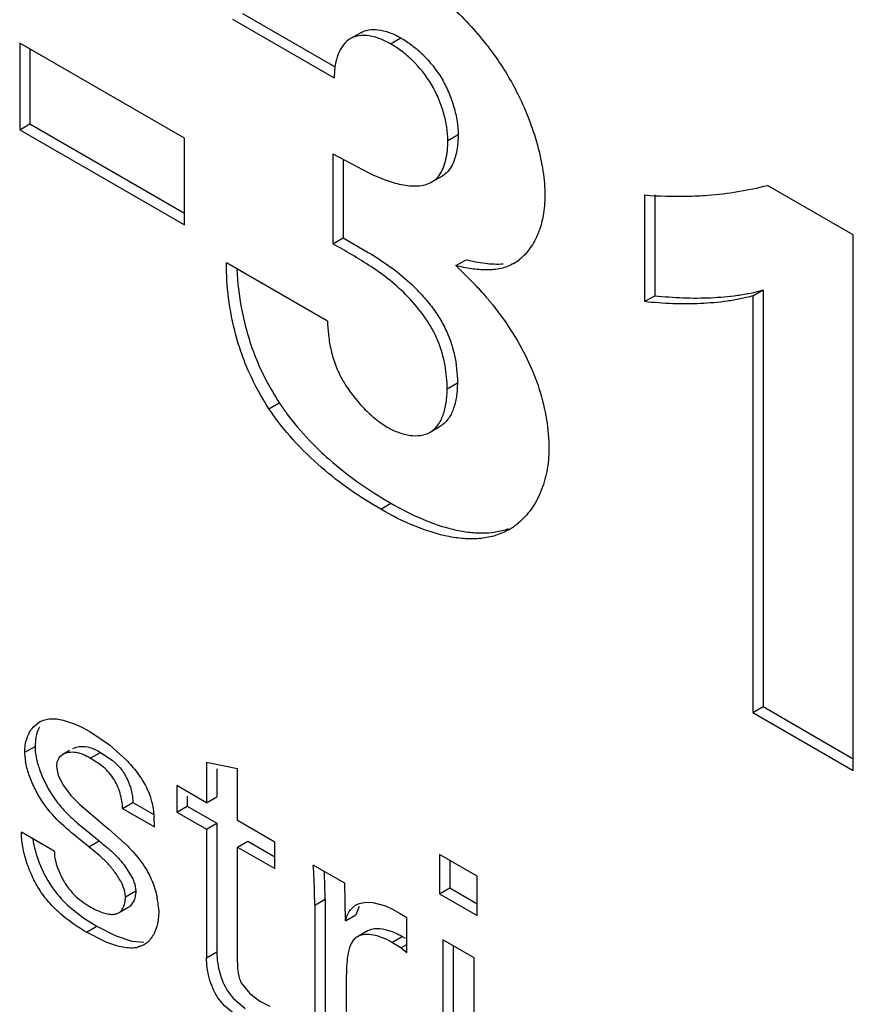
# Model space of a CAD drawing. Header units: inches. Extents: x 0 to 34, y 0 to 22.
# Tile 45 of 126: x 22.742 to 22.914, y 9.967 to 10.171. Entities that reach past the tile are written whole.
import ezdxf

# ---------------------------------------------------------------- set-up
doc = ezdxf.new("R2010")
doc.units = ezdxf.units.IN
doc.header["$LTSCALE"] = 1.87
doc.header["$MEASUREMENT"] = 0
doc.layers.get('0').update_dxf_attribs({"linetype": 'CONTINUOUS'})

msp = doc.modelspace()

# ---------------------------------------------------------------- linework, layer by layer
at = {"color": 7, "linetype": 'CONTINUOUS'}
for p, q in [((22.7855361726, 10.1711026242), (22.8065873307, 10.1589479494)), ((22.7876574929, 10.172327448), (22.8066664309, 10.1613519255)), ((22.8121031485, 10.1683187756), (22.8099818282, 10.1670939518)), ((22.8182791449, 10.1660171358), (22.8204004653, 10.1672419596)), ((22.7756386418, 10.1464741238), (22.7415236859, 10.1661716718)), ((22.7415236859, 10.1661716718), (22.7415236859, 10.1482320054)), ((22.7436450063, 10.164946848), (22.7436450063, 10.1494568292)), ((22.8066748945, 10.1606413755), (22.8065873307, 10.1589479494)), ((22.7415236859, 10.1482320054), (22.7436450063, 10.1494568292)), ((22.7415236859, 10.1482320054), (22.7756386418, 10.1285344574)), ((22.7436450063, 10.1494568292), (22.7756386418, 10.130984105)), ((22.7756386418, 10.1285344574), (22.7756386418, 10.1464741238)), ((22.8301133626, 10.1459959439), (22.8322346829, 10.1472207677)), ((22.8063093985, 10.1432280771), (22.8063093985, 10.1246352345)), ((22.8063093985, 10.1432280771), (22.8137913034, 10.1392811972)), ((22.8084307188, 10.142109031), (22.8084307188, 10.1258600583)), ((22.8268200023, 10.1374296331), (22.8289413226, 10.1386544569)), ((22.9140135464, 10.126467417), (22.8962612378, 10.1367173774)), ((22.8708171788, 10.1347309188), (22.8708171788, 10.1126487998)), ((22.8729384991, 10.1347309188), (22.8729384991, 10.1138736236)), ((22.8063093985, 10.1246352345), (22.8084307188, 10.1258600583)), ((22.8084307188, 10.1258600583), (22.8136154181, 10.1228515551)), ((22.9140135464, 10.0155930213), (22.9140135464, 10.126467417)), ((22.8052065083, 10.1085944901), (22.7842987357, 10.1206663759)), ((22.8317632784, 10.1201035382), (22.8338845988, 10.121328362)), ((22.8317632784, 10.1201035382), (22.8360404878, 10.1158637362)), ((22.8708171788, 10.1126487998), (22.8729384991, 10.1138736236)), ((22.8932403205, 10.1138439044), (22.8953616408, 10.1150687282)), ((22.8932403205, 10.1138439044), (22.8932403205, 10.0275872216)), ((22.8953616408, 10.1150687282), (22.8953616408, 10.0288120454)), ((22.8299699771, 10.0946172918), (22.8320912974, 10.0958421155)), ((22.7931031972, 10.090488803), (22.7952245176, 10.0917136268)), ((22.8264338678, 10.0856146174), (22.8285551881, 10.0868394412)), ((22.8162167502, 10.0696794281), (22.8183380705, 10.0709042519)), ((22.8932403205, 10.0275872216), (22.8953616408, 10.0288120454)), ((22.8953616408, 10.0288120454), (22.9140135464, 10.0180426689)), ((22.75052023, 10.0260181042), (22.7529972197, 10.0251816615)), ((22.8932403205, 10.0275872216), (22.9140135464, 10.0155930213)), ((22.7443252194, 10.0245702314), (22.7456184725, 10.0256357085)), ((22.7529972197, 10.0251816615), (22.7543592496, 10.0245542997)), ((22.7543592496, 10.0245542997), (22.7560537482, 10.0236417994)), ((22.744791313, 10.0219993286), (22.7446909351, 10.0205820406)), ((22.7560537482, 10.0236417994), (22.7600860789, 10.0209143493)), ((22.7425696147, 10.0193572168), (22.7446909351, 10.0205820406)), ((22.7600860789, 10.0209143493), (22.7636700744, 10.0176976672)), ((22.7426285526, 10.0182813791), (22.7425696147, 10.0193572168)), ((22.7496912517, 10.0182687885), (22.7492131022, 10.0173032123)), ((22.7504239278, 10.0188902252), (22.7496912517, 10.0182687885)), ((22.7518622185, 10.0197206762), (22.7504239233, 10.0188902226)), ((22.7561215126, 10.0181209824), (22.7582428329, 10.0193458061)), ((22.7582428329, 10.0193458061), (22.7608524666, 10.0176045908)), ((22.7492131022, 10.0173032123), (22.7491103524, 10.0164549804)), ((22.7491103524, 10.0164549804), (22.7495156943, 10.0145661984)), ((22.7608524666, 10.0176045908), (22.7623458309, 10.0161143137)), ((22.7865811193, 10.0159493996), (22.7801847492, 10.0172612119)), ((22.7801847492, 10.0172612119), (22.7801847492, 10.0089230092)), ((22.7823060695, 10.0159493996), (22.7823060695, 10.010147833)), ((22.7865811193, 10.0052298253), (22.7865811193, 10.0159493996)), ((22.7495156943, 10.0145661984), (22.7506020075, 10.0124937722)), ((22.7506020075, 10.0124937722), (22.752135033, 10.0104530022)), ((22.7644164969, 10.0121149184), (22.7648450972, 10.0101925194)), ((22.7801847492, 10.0089230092), (22.7740653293, 10.0124562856)), ((22.7740653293, 10.0124562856), (22.7740653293, 10.0069745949)), ((22.752135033, 10.0104530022), (22.7539825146, 10.0085593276)), ((22.7648450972, 10.0101925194), (22.7649082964, 10.0089859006)), ((22.7761866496, 10.0102634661), (22.7761866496, 10.0081994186)), ((22.7801847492, 10.0089230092), (22.7823060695, 10.010147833)), ((22.7539825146, 10.0085593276), (22.7591311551, 10.0041439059)), ((22.7627869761, 10.0077610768), (22.7649082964, 10.0089859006)), ((22.7627869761, 10.0077610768), (22.7693944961, 10.0039459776)), ((22.7649082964, 10.0089859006), (22.7692603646, 10.006473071)), ((22.7740653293, 10.0069745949), (22.7761866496, 10.0081994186)), ((22.7761866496, 10.0081994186), (22.7823060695, 10.0046661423)), ((22.7740653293, 10.0069745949), (22.7801847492, 10.0034413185)), ((22.7535164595, 10.0046745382), (22.7579639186, 10.0010024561)), ((22.7591311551, 10.0041439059), (22.7599350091, 10.003452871)), ((22.7599350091, 10.003452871), (22.7638660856, 9.9999014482)), ((22.7801847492, 10.0034413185), (22.7823060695, 10.0046661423)), ((22.7801847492, 10.0034413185), (22.7801847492, 9.9768300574)), ((22.7823060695, 10.0046661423), (22.7823060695, 9.9780548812)), ((22.7942826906, 10.0007830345), (22.7865811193, 10.0052298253)), ((22.7486880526, 9.9989145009), (22.7418792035, 10.002845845)), ((22.7558425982, 9.9997776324), (22.7579639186, 10.0010024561)), ((22.7865811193, 9.9997481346), (22.7887024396, 10.0009729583)), ((22.7865811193, 9.9997481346), (22.7942826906, 9.9953013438)), ((22.7865811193, 9.9758391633), (22.7865811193, 9.9997481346)), ((22.7887024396, 10.0009729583), (22.7942826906, 9.9977509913)), ((22.7942826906, 9.9953013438), (22.7942826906, 10.0007830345)), ((22.8361660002, 9.9937539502), (22.8283966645, 9.9982398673)), ((22.8283966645, 9.9982398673), (22.8283966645, 9.9900558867)), ((22.7631152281, 9.9960656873), (22.7649021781, 9.9931642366)), ((22.808793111, 9.9922382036), (22.8022621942, 9.9960090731)), ((22.8305179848, 9.9970150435), (22.8305179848, 9.9912807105)), ((22.8361660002, 9.9855699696), (22.8361660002, 9.9937539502)), ((22.80259807, 9.9877207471), (22.8024437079, 9.9931687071)), ((22.8089276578, 9.9844641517), (22.808793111, 9.9922382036)), ((22.8283966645, 9.9900558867), (22.8305179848, 9.9912807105)), ((22.8305179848, 9.9912807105), (22.8361660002, 9.9880196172)), ((22.763410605, 9.9894613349), (22.7655319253, 9.9906861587)), ((22.8283966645, 9.9900558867), (22.8361660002, 9.9855699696)), ((22.7623067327, 9.9863554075), (22.7644280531, 9.9875802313)), ((22.7650215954, 9.9883764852), (22.7644280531, 9.9875802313)), ((22.770251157, 9.9872065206), (22.7702862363, 9.9862772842)), ((22.80259807, 9.9877207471), (22.8047193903, 9.9889455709)), ((22.80259807, 9.9877207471), (22.80259807, 9.9559487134)), ((22.8047193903, 9.9889455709), (22.8047193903, 9.9571735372)), ((22.8117531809, 9.9874681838), (22.8110489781, 9.9856889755)), ((22.8133281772, 9.9883321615), (22.8145870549, 9.9882727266)), ((22.8145870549, 9.9882727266), (22.8171850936, 9.9875594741)), ((22.8171850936, 9.9875594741), (22.8186325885, 9.9868898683)), ((22.7522361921, 9.9870130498), (22.7547855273, 9.9850436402)), ((22.8089276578, 9.9844641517), (22.8110489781, 9.9856889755)), ((22.8186325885, 9.9868898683), (22.8201251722, 9.9860761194)), ((22.8201251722, 9.9860761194), (22.8216545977, 9.9851341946)), ((22.8216545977, 9.9778245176), (22.8216545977, 9.9851341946)), ((22.7547855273, 9.9850436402), (22.7574846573, 9.9833395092)), ((22.755363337, 9.9821146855), (22.7574846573, 9.9833395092)), ((22.7574846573, 9.9833395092), (22.7612719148, 9.981415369)), ((22.7591435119, 9.9801935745), (22.755363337, 9.9821146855)), ((22.7612719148, 9.981415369), (22.7647518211, 9.9802806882)), ((22.8135130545, 9.9824206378), (22.8113917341, 9.981195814)), ((22.813513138, 9.982420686), (22.8143079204, 9.9827440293)), ((22.8185570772, 9.9800121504), (22.8206783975, 9.9812369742)), ((22.8206783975, 9.9812369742), (22.8213119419, 9.9808731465)), ((22.7647518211, 9.9802806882), (22.7671986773, 9.980068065)), ((22.7671288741, 9.9794151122), (22.7656065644, 9.9788913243)), ((22.7656065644, 9.9788913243), (22.7663639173, 9.9793286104)), ((22.7679511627, 9.9800221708), (22.7671277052, 9.9794171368)), ((22.8204171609, 9.9788599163), (22.8185570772, 9.9800121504)), ((22.8204171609, 9.9788599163), (22.8216545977, 9.9795743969)), ((22.8355423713, 9.976793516), (22.8290782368, 9.9805258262)), ((22.8290782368, 9.9805258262), (22.8290782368, 9.940659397)), ((22.8311995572, 9.9793010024), (22.8311995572, 9.9418842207)), ((22.7801847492, 9.9768300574), (22.7823060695, 9.9780548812)), ((22.8216545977, 9.9778245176), (22.8204171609, 9.9788599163)), ((22.8355423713, 9.9369270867), (22.8355423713, 9.976793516)), ((22.8091388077, 9.9521721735), (22.8091388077, 9.9733788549)), ((22.7875249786, 9.9713857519), (22.7891374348, 9.9694097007)), ((22.7891374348, 9.9694097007), (22.791194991, 9.9678590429)), ((22.7857263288, 9.968474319), (22.7881906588, 9.9663241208)), ((22.791194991, 9.9678590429), (22.7932920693, 9.9668131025))]:
    msp.add_line(p, q, dxfattribs=at)
for centre, radius, start, end in [((22.8777416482, 10.2202432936), 0.0857922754, 265.3705051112, 271.2604072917), ((22.8388294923, 10.129014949), 0.0097876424, 300.0609200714, 308.2605777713), ((22.8446116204, 10.1218868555), 0.0581912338, 182.4496274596, 190.6137449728), ((22.7954797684, 10.0875173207), 0.0394947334, 42.1679288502, 47.4269303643), ((22.7871942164, 10.0705184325), 0.0666494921, 41.3248935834, 42.8713767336), ((22.8356837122, 10.0776141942), 0.0140637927, 300.0734496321, 310.0160280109), ((22.7556380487, 10.0196648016), 0.0130828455, 186.0699898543, 189.5271307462), ((22.7453159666, 10.0041449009), 0.0240752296, 2.2204085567, 4.5754836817), ((22.783390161, 10.0392363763), 0.045683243, 227.8080149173, 229.1613365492), ((22.7410910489, 10.0039774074), 0.0283034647, 359.9363753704, 2.2278552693), ((22.665606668, 9.985850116), 0.1370326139, 3.0614900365, 4.2515416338), ((22.6882554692, 9.9881909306), 0.1164748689, 1.6911035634, 3.1981394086), ((22.709943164, 9.9888817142), 0.0947762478, 0.0386037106, 1.6606008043), ((22.7528072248, 9.985755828), 0.0175087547, 7.9770966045, 11.9402089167), ((22.7549561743, 9.9860677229), 0.015337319, 4.2581368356, 7.9373052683), ((22.8129742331, 9.9844567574), 0.0037785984, 119.9641142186, 130.8565984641)]:
    msp.add_arc(centre, radius, start, end, dxfattribs=at)
for points, knots in [([(22.827223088, 10.1769110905), (22.828152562, 10.176149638), (22.8318986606, 10.1729245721), (22.8353219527, 10.1693187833), (22.8376598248, 10.1663979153)], [0, 0, 0, 0, 0.2430904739, 1, 1, 1, 1]), ([(22.8121031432, 10.1683187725), (22.8126047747, 10.1686084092), (22.8137793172, 10.1689990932), (22.8150019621, 10.1689969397), (22.815625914, 10.1689288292)], [0, 0, 0, 0, 0.4799426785, 1, 1, 1, 1]), ([(22.815625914, 10.1689288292), (22.8164297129, 10.1688410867), (22.8180917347, 10.168419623), (22.8196313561, 10.1676860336), (22.8204004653, 10.1672419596)], [0, 0, 0, 0, 0.476562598, 1, 1, 1, 1]), ([(22.8099818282, 10.1670939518), (22.809432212, 10.1667766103), (22.8084228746, 10.1658581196), (22.8077729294, 10.1646802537), (22.8075047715, 10.1640408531)], [0, 0, 0, 0, 0.4778980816, 1, 1, 1, 1]), ([(22.8182791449, 10.1660171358), (22.8175604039, 10.1664321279), (22.8161190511, 10.167127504), (22.8139092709, 10.1677362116), (22.811812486, 10.1678108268), (22.8105240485, 10.167407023), (22.8099818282, 10.1670939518)], [0, 0, 0, 0, 0.2858783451, 0.5483572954, 0.7843325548, 1, 1, 1, 1]), ([(22.8204004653, 10.1672419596), (22.8211907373, 10.1667856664), (22.8227719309, 10.1657173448), (22.8258048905, 10.1630914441), (22.828450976, 10.1597867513), (22.8303544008, 10.1559776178), (22.8314091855, 10.1529988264), (22.8320630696, 10.1500721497), (22.8322346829, 10.1481412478), (22.8322346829, 10.1472207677)], [0, 0, 0, 0, 0.1129509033, 0.2353816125, 0.4959308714, 0.6296417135, 0.7611338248, 0.8860665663, 1, 1, 1, 1]), ([(22.8301133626, 10.1459959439), (22.8301133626, 10.146916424), (22.8299417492, 10.148847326), (22.8292878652, 10.1517740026), (22.8282330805, 10.154752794), (22.8263296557, 10.1585619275), (22.8236835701, 10.1618666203), (22.8206506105, 10.164492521), (22.8190694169, 10.1655608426), (22.8182791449, 10.1660171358)], [0, 0, 0, 0, 0.1139334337, 0.2388661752, 0.3703582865, 0.5040691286, 0.7646183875, 0.8870490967, 1, 1, 1, 1]), ([(22.8376598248, 10.1663979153), (22.8382942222, 10.1656053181), (22.8407807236, 10.1623484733), (22.8429469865, 10.1588438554), (22.8443479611, 10.1560985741)], [0, 0, 0, 0, 0.2477768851, 1, 1, 1, 1]), ([(22.8075047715, 10.1640408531), (22.8073973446, 10.1637847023), (22.806993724, 10.1626865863), (22.806768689, 10.1615274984), (22.8066748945, 10.1606413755)], [0, 0, 0, 0, 0.2376424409, 1, 1, 1, 1]), ([(22.8443479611, 10.1560985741), (22.8452587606, 10.1543138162), (22.8468790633, 10.150696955), (22.848715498, 10.1451821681), (22.8498860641, 10.1398038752), (22.8501971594, 10.1362601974), (22.8501971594, 10.1345653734)], [0, 0, 0, 0, 0.2672589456, 0.5275821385, 0.7739426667, 1, 1, 1, 1]), ([(22.8322346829, 10.1472207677), (22.8322346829, 10.1467557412), (22.8322059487, 10.1458378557), (22.8320476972, 10.1442837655), (22.8317111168, 10.142625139), (22.8310890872, 10.1409574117), (22.8301972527, 10.1395719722), (22.8293749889, 10.1389048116), (22.8289410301, 10.138654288)], [0, 0, 0, 0, 0.1457971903, 0.2876526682, 0.4894323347, 0.6746957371, 0.8428987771, 1, 1, 1, 1]), ([(22.8268196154, 10.1374294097), (22.8271077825, 10.1375957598), (22.8276617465, 10.1379937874), (22.8284838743, 10.1389196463), (22.8292039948, 10.1402603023), (22.8299454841, 10.1426704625), (22.8301133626, 10.1446464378), (22.8301133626, 10.1459959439)], [0, 0, 0, 0, 0.1043493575, 0.2119977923, 0.3856795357, 0.5767801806, 1, 1, 1, 1]), ([(22.8137913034, 10.1392811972), (22.8148979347, 10.1387575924), (22.8170754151, 10.1378123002), (22.8193565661, 10.1371246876), (22.8204814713, 10.1368998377)], [0, 0, 0, 0, 0.5162552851, 1, 1, 1, 1]), ([(22.8204814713, 10.1368998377), (22.82105023, 10.1367861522), (22.8221783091, 10.1366182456), (22.8243287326, 10.1365597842), (22.8259372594, 10.1369200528), (22.8268196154, 10.1374294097)], [0, 0, 0, 0, 0.26915603, 0.5272113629, 1, 1, 1, 1]), ([(22.8796287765, 10.1344717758), (22.8810632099, 10.1345051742), (22.8866578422, 10.1347838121), (22.8922270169, 10.1356761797), (22.8962612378, 10.1367173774)], [0, 0, 0, 0, 0.2561615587, 1, 1, 1, 1]), ([(22.8501971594, 10.1345653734), (22.8501971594, 10.1331857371), (22.8499756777, 10.1305262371), (22.8489453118, 10.1268212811), (22.8472885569, 10.1236796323), (22.8457397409, 10.1219983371), (22.8448903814, 10.1213296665)], [0, 0, 0, 0, 0.2814647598, 0.5410664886, 0.7794638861, 1, 1, 1, 1]), ([(22.8299699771, 10.0946172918), (22.8299699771, 10.0962351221), (22.8296608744, 10.099624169), (22.8284826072, 10.1037971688), (22.8268957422, 10.1070499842), (22.8249257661, 10.1101583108), (22.8220533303, 10.1136040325), (22.8182473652, 10.1170869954), (22.8130595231, 10.1208273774), (22.8089658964, 10.1231014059), (22.8063093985, 10.1246352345)], [0, 0, 0, 0, 0.1203476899, 0.2517679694, 0.3199342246, 0.3889585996, 0.5251015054, 0.6521751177, 0.7718131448, 1, 1, 1, 1]), ([(22.8136154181, 10.1228515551), (22.8150951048, 10.1219603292), (22.8180843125, 10.120050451), (22.8208615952, 10.1178310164), (22.8221991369, 10.1166018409)], [0, 0, 0, 0, 0.4874143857, 1, 1, 1, 1]), ([(22.7931031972, 10.090488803), (22.7915514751, 10.0928598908), (22.7895132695, 10.0965923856), (22.7874297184, 10.1017851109), (22.7858367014, 10.106913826), (22.7846128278, 10.1132092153), (22.7842987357, 10.1182441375), (22.7842987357, 10.1206663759)], [0, 0, 0, 0, 0.2667993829, 0.3982045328, 0.5263958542, 0.7719412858, 1, 1, 1, 1]), ([(22.8437323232, 10.1205438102), (22.8433243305, 10.1203082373), (22.8424676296, 10.1198964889), (22.8406109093, 10.1193398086), (22.8380842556, 10.1191167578), (22.834948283, 10.1194058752), (22.8328354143, 10.1198442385), (22.8317632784, 10.1201035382)], [0, 0, 0, 0, 0.1152881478, 0.2314764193, 0.4727462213, 0.7300717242, 1, 1, 1, 1]), ([(22.8338845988, 10.121328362), (22.8351851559, 10.1210138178), (22.8377301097, 10.1205016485), (22.8403428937, 10.1203797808), (22.8415925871, 10.1204905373)], [0, 0, 0, 0, 0.5160958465, 1, 1, 1, 1]), ([(22.8247524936, 10.1140303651), (22.8254354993, 10.1132755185), (22.8267505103, 10.1117008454), (22.8284993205, 10.1091706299), (22.8299489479, 10.1064737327), (22.8306552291, 10.1045707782), (22.8309466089, 10.1036134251)], [0, 0, 0, 0, 0.2500200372, 0.5031792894, 0.7542215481, 1, 1, 1, 1]), ([(22.8372464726, 10.114528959), (22.8377812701, 10.1139207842), (22.8399005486, 10.1114207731), (22.8418391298, 10.1087666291), (22.8431761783, 10.1066929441)], [0, 0, 0, 0, 0.2471196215, 1, 1, 1, 1]), ([(22.8932403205, 10.1138439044), (22.8923841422, 10.1135873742), (22.8906273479, 10.113171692), (22.8870189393, 10.1125714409), (22.8823577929, 10.1121549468), (22.8766283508, 10.1121547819), (22.8727666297, 10.1124422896), (22.8708171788, 10.1126487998)], [0, 0, 0, 0, 0.1187627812, 0.2394677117, 0.4859178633, 0.7395145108, 1, 1, 1, 1]), ([(22.8729384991, 10.1138736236), (22.8748879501, 10.1136671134), (22.8787496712, 10.1133796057), (22.8844791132, 10.1133797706), (22.8891402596, 10.1137962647), (22.8927486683, 10.1143965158), (22.8945054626, 10.114812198), (22.8953616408, 10.1150687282)], [0, 0, 0, 0, 0.2604854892, 0.5140821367, 0.7605322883, 0.8812372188, 1, 1, 1, 1]), ([(22.7874159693, 10.1111687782), (22.7880499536, 10.1077990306), (22.7894896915, 10.1027340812), (22.7924209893, 10.0963384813), (22.7942365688, 10.0932232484), (22.7952245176, 10.0917136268)], [0, 0, 0, 0, 0.4879563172, 0.7432528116, 1, 1, 1, 1]), ([(22.8052065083, 10.1085944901), (22.8052465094, 10.1076045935), (22.8053894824, 10.1055706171), (22.805901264, 10.1024743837), (22.8068501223, 10.0993092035), (22.8083617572, 10.096215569), (22.8103177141, 10.0932954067), (22.8125740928, 10.0906508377), (22.8149871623, 10.0884066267), (22.8167194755, 10.0871734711), (22.8175887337, 10.0866715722)], [0, 0, 0, 0, 0.1131633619, 0.2326557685, 0.357790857, 0.4891609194, 0.624352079, 0.7582847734, 0.8853466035, 1, 1, 1, 1]), ([(22.8431761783, 10.1066929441), (22.8444157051, 10.1047801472), (22.8466798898, 10.1008427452), (22.8491537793, 10.0946151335), (22.8506423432, 10.0884025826), (22.8510221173, 10.0842785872), (22.8510221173, 10.0823066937)], [0, 0, 0, 0, 0.263547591, 0.5235218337, 0.7719969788, 1, 1, 1, 1]), ([(22.8309466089, 10.1036134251), (22.8311484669, 10.1029502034), (22.8318068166, 10.1004087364), (22.8320912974, 10.0977727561), (22.8320912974, 10.0958421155)], [0, 0, 0, 0, 0.2642097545, 1, 1, 1, 1]), ([(22.8320912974, 10.0958421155), (22.8320912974, 10.0948837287), (22.8319702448, 10.0930357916), (22.8313651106, 10.0904543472), (22.8303024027, 10.0882770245), (22.8291758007, 10.0871977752), (22.8285551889, 10.0868394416)], [0, 0, 0, 0, 0.2858296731, 0.55001198, 0.7862712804, 1, 1, 1, 1]), ([(22.8264338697, 10.0856146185), (22.8270544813, 10.0859729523), (22.8281810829, 10.0870522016), (22.8292437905, 10.0892295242), (22.8298489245, 10.0918109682), (22.8299699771, 10.093658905), (22.8299699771, 10.0946172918)], [0, 0, 0, 0, 0.2137287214, 0.4499880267, 0.714170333, 1, 1, 1, 1]), ([(22.7952245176, 10.0917136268), (22.7956941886, 10.0910092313), (22.7976140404, 10.088274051), (22.7997820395, 10.085715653), (22.8015050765, 10.0839120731)], [0, 0, 0, 0, 0.2534056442, 1, 1, 1, 1]), ([(22.8162167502, 10.0696794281), (22.8119013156, 10.0721711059), (22.8032856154, 10.0781548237), (22.7961269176, 10.0859539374), (22.7931031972, 10.090488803)], [0, 0, 0, 0, 0.4776022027, 1, 1, 1, 1]), ([(22.8175887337, 10.0866715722), (22.8183524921, 10.0862305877), (22.8198897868, 10.0855000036), (22.8222509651, 10.0848853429), (22.8244852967, 10.0848426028), (22.8258551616, 10.0852804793), (22.8264338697, 10.0856146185)], [0, 0, 0, 0, 0.2853221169, 0.5473980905, 0.7838082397, 1, 1, 1, 1]), ([(22.8015050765, 10.0839120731), (22.8027999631, 10.0825566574), (22.8079383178, 10.0776390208), (22.8138078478, 10.0735199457), (22.8183380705, 10.0709042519)], [0, 0, 0, 0, 0.2638083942, 1, 1, 1, 1]), ([(22.8510221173, 10.0823066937), (22.8510221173, 10.080696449), (22.8507561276, 10.0776016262), (22.8495056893, 10.0732992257), (22.8475166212, 10.0696494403), (22.845710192, 10.0676681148), (22.8447267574, 10.0668432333)], [0, 0, 0, 0, 0.2808678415, 0.5381019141, 0.7761111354, 1, 1, 1, 1]), ([(22.8183380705, 10.0709042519), (22.8204170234, 10.0697038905), (22.8245654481, 10.0675890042), (22.8299655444, 10.0657033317), (22.8341847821, 10.0649004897), (22.8380653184, 10.0646245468), (22.840949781, 10.0650354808), (22.8426880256, 10.0656625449)], [0, 0, 0, 0, 0.281321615, 0.5443707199, 0.6670511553, 0.7834498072, 1, 1, 1, 1]), ([(22.8427312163, 10.065443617), (22.841867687, 10.0649450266), (22.8400007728, 10.0641312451), (22.8369529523, 10.063536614), (22.8337176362, 10.0634950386), (22.8290881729, 10.064117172), (22.8230996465, 10.0660450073), (22.8185185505, 10.0683503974), (22.8162167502, 10.0696794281)], [0, 0, 0, 0, 0.1068434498, 0.2160663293, 0.3306324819, 0.4520117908, 0.7152008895, 1, 1, 1, 1]), ([(22.7456184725, 10.0256357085), (22.7459579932, 10.0258317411), (22.7466994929, 10.026144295), (22.7479157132, 10.0263341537), (22.7492062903, 10.0262872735), (22.7500769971, 10.0261255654), (22.75052023, 10.0260181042)], [0, 0, 0, 0, 0.2336918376, 0.4737712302, 0.7281449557, 1, 1, 1, 1]), ([(22.7425696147, 10.0193572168), (22.7425696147, 10.0203534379), (22.7428323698, 10.0222345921), (22.7437501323, 10.0239209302), (22.7443252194, 10.0245702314)], [0, 0, 0, 0, 0.5345728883, 1, 1, 1, 1]), ([(22.7456101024, 10.0245790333), (22.7455092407, 10.0243886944), (22.7451234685, 10.0235694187), (22.7448906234, 10.0226814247), (22.744791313, 10.0219993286)], [0, 0, 0, 0, 0.2381025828, 1, 1, 1, 1]), ([(22.7446909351, 10.0205820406), (22.7446909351, 10.0198137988), (22.7448924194, 10.0181899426), (22.7453390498, 10.0166241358), (22.7456207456, 10.0158160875)], [0, 0, 0, 0, 0.4730599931, 1, 1, 1, 1]), ([(22.7525452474, 10.0201150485), (22.7527565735, 10.0202370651), (22.7537292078, 10.0206449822), (22.7548371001, 10.0206265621), (22.7556226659, 10.0204655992)], [0, 0, 0, 0, 0.2333109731, 1, 1, 1, 1]), ([(22.7556226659, 10.0204655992), (22.7560812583, 10.0203716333), (22.7569953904, 10.0200668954), (22.7578225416, 10.0195884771), (22.7582428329, 10.0193458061)], [0, 0, 0, 0, 0.4909809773, 1, 1, 1, 1]), ([(22.7561215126, 10.0181209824), (22.755650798, 10.0183927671), (22.7547234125, 10.0189270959), (22.7532094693, 10.0193586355), (22.7517346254, 10.0193938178), (22.7508112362, 10.0191138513), (22.7504239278, 10.0188902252)], [0, 0, 0, 0, 0.271353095, 0.5318961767, 0.7767283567, 1, 1, 1, 1]), ([(22.7627869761, 10.0077610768), (22.7628047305, 10.008258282), (22.7627127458, 10.0093203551), (22.7623226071, 10.0109280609), (22.761694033, 10.0125588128), (22.7608597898, 10.0140959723), (22.7598193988, 10.0154264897), (22.7582738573, 10.0168261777), (22.7569763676, 10.0176273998), (22.7561215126, 10.0181209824)], [0, 0, 0, 0, 0.1152339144, 0.2451105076, 0.3822232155, 0.5189216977, 0.6487411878, 0.7713681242, 1, 1, 1, 1]), ([(22.7636700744, 10.0176976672), (22.7639398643, 10.0174168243), (22.764991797, 10.016278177), (22.7659501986, 10.0150503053), (22.7665873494, 10.0140799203)], [0, 0, 0, 0, 0.2511995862, 1, 1, 1, 1]), ([(22.7558425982, 9.9997776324), (22.7544890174, 10.0009181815), (22.7516475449, 10.0031220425), (22.7482952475, 10.0062642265), (22.7460114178, 10.0093332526), (22.7445423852, 10.0119484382), (22.7433981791, 10.0146849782), (22.7428907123, 10.0165731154), (22.7427356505, 10.0174993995)], [0, 0, 0, 0, 0.2350805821, 0.4779019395, 0.6068613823, 0.7416679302, 0.875267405, 1, 1, 1, 1]), ([(22.7456207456, 10.0158160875), (22.7459607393, 10.0148408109), (22.7467790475, 10.0129329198), (22.7478182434, 10.0111363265), (22.748395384, 10.0102749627)], [0, 0, 0, 0, 0.4990336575, 1, 1, 1, 1]), ([(22.7623458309, 10.0161143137), (22.7628147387, 10.0155354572), (22.7636207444, 10.0142468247), (22.7641902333, 10.0128432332), (22.7644164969, 10.0121149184)], [0, 0, 0, 0, 0.4941289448, 1, 1, 1, 1]), ([(22.7665873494, 10.0140799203), (22.76678589, 10.0137775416), (22.7675372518, 10.0125665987), (22.768154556, 10.0112684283), (22.7685027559, 10.0102634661)], [0, 0, 0, 0, 0.2537931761, 1, 1, 1, 1]), ([(22.748395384, 10.0102749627), (22.7490152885, 10.009349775), (22.7503664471, 10.0076321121), (22.7519214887, 10.006103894), (22.7527085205, 10.0053897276)], [0, 0, 0, 0, 0.5116957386, 1, 1, 1, 1]), ([(22.7685027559, 10.0102634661), (22.7686174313, 10.0099109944), (22.7690120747, 10.008538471), (22.7692296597, 10.0071186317), (22.7693144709, 10.0060654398)], [0, 0, 0, 0, 0.2596987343, 1, 1, 1, 1]), ([(22.755363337, 9.9821146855), (22.7536348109, 9.9831127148), (22.7510669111, 9.9848364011), (22.7480074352, 9.9877146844), (22.7458965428, 9.9903433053), (22.7441939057, 9.9933554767), (22.7429110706, 9.9965560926), (22.7420931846, 9.9997357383), (22.7418721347, 10.0018471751), (22.7418792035, 10.002845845)], [0, 0, 0, 0, 0.2313336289, 0.356020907, 0.4857204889, 0.6204448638, 0.7555242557, 0.8842504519, 1, 1, 1, 1]), ([(22.7442131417, 10.0014362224), (22.7444797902, 9.9997430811), (22.7454474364, 9.9963513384), (22.7470376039, 9.9932015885), (22.7480293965, 9.9917172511)], [0, 0, 0, 0, 0.4898287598, 1, 1, 1, 1]), ([(22.7617861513, 9.9937249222), (22.7613506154, 9.9943908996), (22.7604176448, 9.9956231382), (22.758908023, 9.997231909), (22.7573514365, 9.9985613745), (22.7563325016, 9.9993675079), (22.7558425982, 9.9997776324)], [0, 0, 0, 0, 0.2801308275, 0.5425714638, 0.7750816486, 1, 1, 1, 1]), ([(22.7579639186, 10.0010024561), (22.7588105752, 10.0002936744), (22.7607068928, 9.9988457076), (22.7623377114, 9.9970815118), (22.7631152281, 9.9960656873)], [0, 0, 0, 0, 0.4632757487, 1, 1, 1, 1]), ([(22.7638660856, 9.9999014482), (22.7642202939, 9.9995487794), (22.7656279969, 9.998090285), (22.76688661, 9.9964772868), (22.767677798, 9.9951701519)], [0, 0, 0, 0, 0.2464965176, 1, 1, 1, 1]), ([(22.7486880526, 9.9989145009), (22.748677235, 9.9984310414), (22.7487827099, 9.9974008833), (22.749043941, 9.9964042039), (22.7492114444, 9.9958865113)], [0, 0, 0, 0, 0.4705475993, 1, 1, 1, 1]), ([(22.7492114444, 9.9958865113), (22.7493062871, 9.9955933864), (22.7497346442, 9.9944051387), (22.7503010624, 9.9932674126), (22.7507946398, 9.9924503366)], [0, 0, 0, 0, 0.2439958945, 1, 1, 1, 1]), ([(22.763410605, 9.9894613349), (22.763410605, 9.9901688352), (22.7629912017, 9.9916917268), (22.762239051, 9.9930323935), (22.7617861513, 9.9937249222)], [0, 0, 0, 0, 0.460919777, 1, 1, 1, 1]), ([(22.767677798, 9.9951701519), (22.768222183, 9.9942710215), (22.7691272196, 9.9923855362), (22.7697247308, 9.9903843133), (22.7699371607, 9.9893782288)], [0, 0, 0, 0, 0.5054880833, 1, 1, 1, 1]), ([(22.7480293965, 9.9917172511), (22.7483309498, 9.9912659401), (22.7495695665, 9.9895590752), (22.7510523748, 9.9880361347), (22.7522361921, 9.9870130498)], [0, 0, 0, 0, 0.257557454, 1, 1, 1, 1]), ([(22.7507946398, 9.9924503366), (22.7509719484, 9.9921568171), (22.7516763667, 9.9910652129), (22.7525266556, 9.990062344), (22.7532360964, 9.9894207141)], [0, 0, 0, 0, 0.263889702, 1, 1, 1, 1]), ([(22.7649021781, 9.9931642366), (22.7649978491, 9.9929526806), (22.7653226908, 9.9921635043), (22.7655319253, 9.9913093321), (22.7655319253, 9.9906861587)], [0, 0, 0, 0, 0.2714458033, 1, 1, 1, 1]), ([(22.7532360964, 9.9894207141), (22.7537067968, 9.988995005), (22.7546896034, 9.9882424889), (22.755746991, 9.9876073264), (22.7562648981, 9.9873082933)], [0, 0, 0, 0, 0.5148527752, 1, 1, 1, 1]), ([(22.7623067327, 9.9863554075), (22.7624869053, 9.9865226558), (22.7631877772, 9.9874097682), (22.763410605, 9.9885903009), (22.763410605, 9.9894613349)], [0, 0, 0, 0, 0.2201098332, 1, 1, 1, 1]), ([(22.7655319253, 9.9906861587), (22.7655319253, 9.9904712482), (22.7654920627, 9.989680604), (22.7652890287, 9.988888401), (22.7650215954, 9.9883764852)], [0, 0, 0, 0, 0.2711897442, 1, 1, 1, 1]), ([(22.7562648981, 9.9873082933), (22.7569971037, 9.986885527), (22.7581161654, 9.9863339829), (22.759647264, 9.985887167), (22.7603959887, 9.9858029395), (22.7607496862, 9.9858127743)], [0, 0, 0, 0, 0.5312487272, 0.7776749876, 1, 1, 1, 1]), ([(22.8089276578, 9.9844641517), (22.8090010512, 9.9847515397), (22.8093204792, 9.9857930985), (22.8099000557, 9.986792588), (22.8105023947, 9.9873146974)], [0, 0, 0, 0, 0.2711907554, 1, 1, 1, 1]), ([(22.8110869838, 9.9877303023), (22.8112500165, 9.9878244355), (22.8119521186, 9.9881648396), (22.8127389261, 9.988307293), (22.8133281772, 9.9883321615)], [0, 0, 0, 0, 0.2419654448, 1, 1, 1, 1]), ([(22.7607496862, 9.9858127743), (22.7610365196, 9.9858207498), (22.7615981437, 9.9859000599), (22.7621019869, 9.9861776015), (22.7623067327, 9.9863554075)], [0, 0, 0, 0, 0.5141272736, 1, 1, 1, 1]), ([(22.7702862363, 9.9862772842), (22.7702862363, 9.9859508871), (22.7702343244, 9.9847109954), (22.7699734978, 9.9834754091), (22.7696475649, 9.9826208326)], [0, 0, 0, 0, 0.2630073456, 1, 1, 1, 1]), ([(22.7696475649, 9.9826208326), (22.7695492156, 9.9823629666), (22.7691334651, 9.9814111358), (22.7685159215, 9.9805359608), (22.7679511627, 9.9800221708)], [0, 0, 0, 0, 0.2655013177, 1, 1, 1, 1]), ([(22.8113916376, 9.9811957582), (22.8111376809, 9.981049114), (22.8106601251, 9.9806596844), (22.8101287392, 9.9798656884), (22.8097384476, 9.9789122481), (22.8095623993, 9.9782177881), (22.8094876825, 9.977852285)], [0, 0, 0, 0, 0.2223243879, 0.4582710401, 0.7171719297, 1, 1, 1, 1]), ([(22.8185570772, 9.9800121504), (22.8179369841, 9.9803701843), (22.8166774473, 9.9809850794), (22.8143259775, 9.9817295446), (22.812348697, 9.9817484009), (22.8113916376, 9.9811957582)], [0, 0, 0, 0, 0.2871001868, 0.5568762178, 1, 1, 1, 1]), ([(22.8143079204, 9.9827440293), (22.814519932, 9.9828003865), (22.8154625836, 9.9829631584), (22.8164333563, 9.9828461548), (22.8171475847, 9.9826809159)], [0, 0, 0, 0, 0.23032193, 1, 1, 1, 1]), ([(22.8171475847, 9.9826809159), (22.8174445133, 9.9826122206), (22.8186718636, 9.9822649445), (22.8198388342, 9.9817217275), (22.8206783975, 9.9812369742)], [0, 0, 0, 0, 0.2391806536, 1, 1, 1, 1]), ([(22.7656065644, 9.9788913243), (22.7645818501, 9.978757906), (22.7623248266, 9.9789825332), (22.7602307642, 9.9797283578), (22.7591435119, 9.9801935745)], [0, 0, 0, 0, 0.4663267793, 1, 1, 1, 1]), ([(22.7823060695, 9.9780548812), (22.7823060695, 9.9772485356), (22.7824344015, 9.9757796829), (22.7828845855, 9.9736799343), (22.7835396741, 9.9717776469), (22.7844631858, 9.9699965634), (22.7852854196, 9.9689536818), (22.7857263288, 9.968474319)], [0, 0, 0, 0, 0.232793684, 0.4236196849, 0.6189379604, 0.8119687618, 1, 1, 1, 1]), ([(22.8094876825, 9.977852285), (22.8093407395, 9.9771334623), (22.8091725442, 9.9756400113), (22.8091388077, 9.9741425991), (22.8091388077, 9.9733788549)], [0, 0, 0, 0, 0.4899641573, 1, 1, 1, 1]), ([(22.7889214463, 9.9632920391), (22.7877610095, 9.9639620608), (22.7853959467, 9.9654116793), (22.7822674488, 9.9684412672), (22.7808466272, 9.9719134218), (22.7802880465, 9.974757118), (22.7801847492, 9.9761610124), (22.7801847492, 9.9768300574)], [0, 0, 0, 0, 0.2363310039, 0.4888523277, 0.7527231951, 0.8820010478, 1, 1, 1, 1]), ([(22.7865811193, 9.9758391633), (22.7865811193, 9.9751011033), (22.7866147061, 9.9739643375), (22.7869743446, 9.9724628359), (22.7873182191, 9.9717354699), (22.7875249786, 9.9713857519)], [0, 0, 0, 0, 0.4805225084, 0.7354956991, 1, 1, 1, 1])]:
    msp.add_open_spline(points, degree=3, knots=knots, dxfattribs=at)

doc.saveas('drawing.dxf')
